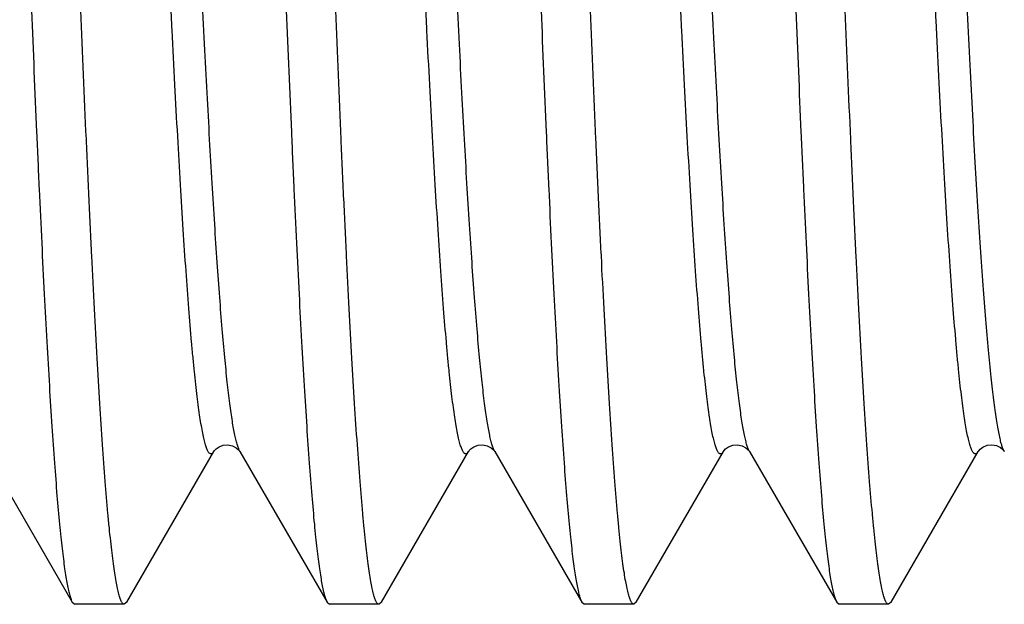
# Model space of a CAD drawing. Header units: inches. Extents: x 0 to 22, y 0 to 17.
# Tile 76 of 91: x 17.0225 to 17.1299, y 10.0979 to 10.1616. Entities that reach past the tile are written whole.
import ezdxf

# ---------------------------------------------------------------- set-up
doc = ezdxf.new("R2010")
doc.units = ezdxf.units.IN
doc.header["$LTSCALE"] = 1.21
doc.header["$MEASUREMENT"] = 0
doc.layers.get('0').update_dxf_attribs({"linetype": 'CONTINUOUS'})

msp = doc.modelspace()

# ---------------------------------------------------------------- linework, layer by layer
at = {"color": 7, "linetype": 'CONTINUOUS'}
for p, q in [((17.0187785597, 10.1145103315), (17.0282807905, 10.0980874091)), ((17.0342115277, 10.0980874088), (17.0437137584, 10.114510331)), ((17.0465452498, 10.1145273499), (17.0465554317, 10.1145105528)), ((17.0465555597, 10.1145103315), (17.0560577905, 10.0980874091)), ((17.0619885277, 10.0980874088), (17.0714907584, 10.114510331)), ((17.0743222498, 10.1145273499), (17.0743324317, 10.1145105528)), ((17.0743325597, 10.1145103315), (17.0838347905, 10.0980874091)), ((17.0897655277, 10.0980874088), (17.0992677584, 10.114510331)), ((17.1020992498, 10.1145273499), (17.1021094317, 10.1145105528)), ((17.1021095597, 10.1145103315), (17.1116117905, 10.0980874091)), ((17.1175425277, 10.0980874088), (17.1270447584, 10.114510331)), ((17.1298772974, 10.1145256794), (17.1298863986, 10.1145106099)), ((17.0282807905, 10.0980874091), (17.0285512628, 10.0978535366)), ((17.0339410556, 10.0978535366), (17.0285512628, 10.0978535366)), ((17.0342115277, 10.0980874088), (17.0339410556, 10.0978535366)), ((17.0560577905, 10.0980874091), (17.0563282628, 10.0978535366)), ((17.0617180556, 10.0978535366), (17.0563282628, 10.0978535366)), ((17.0619885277, 10.0980874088), (17.0617180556, 10.0978535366)), ((17.0838347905, 10.0980874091), (17.0841052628, 10.0978535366)), ((17.0894950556, 10.0978535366), (17.0841052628, 10.0978535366)), ((17.0897655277, 10.0980874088), (17.0894950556, 10.0978535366)), ((17.1116117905, 10.0980874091), (17.1118822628, 10.0978535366)), ((17.1172720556, 10.0978535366), (17.1118822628, 10.0978535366)), ((17.1175425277, 10.0980874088), (17.1172720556, 10.0978535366))]:
    msp.add_line(p, q, dxfattribs=at)
for points in [[(17.0437135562, 10.1145099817), (17.043716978, 10.114515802), (17.0437807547, 10.1146070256), (17.0439504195, 10.1147863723), (17.0442741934, 10.1150148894), (17.0447410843, 10.1151949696), (17.0452485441, 10.1152374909), (17.0457496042, 10.1151277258), (17.0461557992, 10.1149151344), (17.0464059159, 10.1147021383), (17.0465239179, 10.1145594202), (17.0465452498, 10.1145273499)], [(17.0714905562, 10.1145099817), (17.071493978, 10.114515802), (17.0715577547, 10.1146070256), (17.0717274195, 10.1147863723), (17.0720511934, 10.1150148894), (17.0725180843, 10.1151949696), (17.0730255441, 10.1152374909), (17.0735266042, 10.1151277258), (17.0739327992, 10.1149151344), (17.0741829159, 10.1147021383), (17.0743009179, 10.1145594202), (17.0743222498, 10.1145273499)], [(17.0992675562, 10.1145099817), (17.099270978, 10.114515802), (17.0993347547, 10.1146070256), (17.0995044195, 10.1147863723), (17.0998281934, 10.1150148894), (17.1002950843, 10.1151949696), (17.1008025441, 10.1152374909), (17.1013036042, 10.1151277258), (17.1017097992, 10.1149151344), (17.1019599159, 10.1147021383), (17.1020779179, 10.1145594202), (17.1020992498, 10.1145273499)], [(17.1270446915, 10.1145102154), (17.1271004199, 10.1145923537), (17.1272493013, 10.114756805), (17.1275473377, 10.1149816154), (17.1280082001, 10.1151786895), (17.1285304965, 10.1152401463), (17.1290410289, 10.1151420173), (17.1294576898, 10.1149349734), (17.1297189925, 10.1147206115), (17.129847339, 10.1145701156), (17.1298772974, 10.1145256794)]]:
    msp.add_lwpolyline(points, dxfattribs=at)
at = {"color": 9, "linetype": 'CONTINUOUS'}
for points, knots in [([(17.1270446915, 10.1145102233), (17.1270214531, 10.1144700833), (17.1269757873, 10.1143990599), (17.126899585, 10.1143124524), (17.1268314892, 10.1142643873), (17.1267773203, 10.1142453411), (17.1267381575, 10.1142400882), (17.1266989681, 10.1142433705), (17.1266448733, 10.1142596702), (17.1265765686, 10.1143043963), (17.1265002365, 10.1143874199), (17.1264243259, 10.1145017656), (17.1263485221, 10.1146479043), (17.126272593, 10.1148261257), (17.1261965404, 10.1150365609), (17.1260888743, 10.1153799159), (17.1259572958, 10.1158910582), (17.1258061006, 10.1166020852), (17.1256544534, 10.1174405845), (17.125502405, 10.1184056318), (17.1253501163, 10.1194961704), (17.1251976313, 10.1207109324), (17.1250450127, 10.1220484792), (17.1248922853, 10.1235072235), (17.1247394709, 10.1250854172), (17.1245288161, 10.1274223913), (17.1242680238, 10.1306271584), (17.1239636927, 10.1348022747), (17.1236589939, 10.1394007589), (17.1233539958, 10.1444005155), (17.1230487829, 10.1497775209), (17.1227434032, 10.1555059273), (17.1224378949, 10.1615581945), (17.1221322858, 10.1679052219), (17.1218265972, 10.17451649), (17.1215208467, 10.1813602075), (17.121215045, 10.1884034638), (17.1208039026, 10.1980947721), (17.1202938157, 10.2104477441), (17.1196864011, 10.2253907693), (17.1190790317, 10.2402850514), (17.1184719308, 10.254844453), (17.1178653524, 10.2687892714), (17.1174453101, 10.277848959), (17.1172323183, 10.2822305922)], [0, 0, 0, 0, 0.0008236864, 0.0014947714, 0.0020394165, 0.0022793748, 0.0025082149, 0.0027358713, 0.002972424, 0.0035049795, 0.0041596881, 0.0049648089, 0.005935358, 0.0070796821, 0.0084027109, 0.0099074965, 0.0134685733, 0.0177705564, 0.0228148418, 0.0285990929, 0.0351191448, 0.0423687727, 0.0503407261, 0.0590262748, 0.0684158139, 0.0784986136, 0.1006964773, 0.1255161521, 0.1528403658, 0.1825392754, 0.2144712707, 0.2484837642, 0.2844139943, 0.322089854, 0.36133075, 0.4019484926, 0.4437482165, 0.4865293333, 0.5742106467, 0.6633108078, 0.7521207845, 0.8389371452, 0.9220949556, 1, 1, 1, 1]), ([(17.1298863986, 10.1145106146), (17.1298603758, 10.1145556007), (17.1298091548, 10.1146559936), (17.1297379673, 10.1148235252), (17.1296666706, 10.1150193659), (17.1295660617, 10.115335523), (17.1294428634, 10.1158026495), (17.1293011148, 10.1164490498), (17.1291589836, 10.1172074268), (17.1290165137, 10.1180770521), (17.1288738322, 10.1190571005), (17.1287309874, 10.1201465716), (17.1285880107, 10.1213443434), (17.1283896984, 10.1231534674), (17.1281448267, 10.1256757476), (17.1278602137, 10.1290080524), (17.1275751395, 10.1327361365), (17.1272896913, 10.1368443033), (17.1270039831, 10.1413152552), (17.126718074, 10.1461301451), (17.126432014, 10.1512686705), (17.1261458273, 10.1567091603), (17.1257559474, 10.1644992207), (17.1252730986, 10.1748100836), (17.1247043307, 10.1877472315), (17.1241351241, 10.2012760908), (17.1235656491, 10.2151686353), (17.1229960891, 10.2291907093), (17.1224265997, 10.2431059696), (17.1218573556, 10.2566798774), (17.1212885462, 10.2696836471), (17.1208954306, 10.2781365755), (17.1206964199, 10.2822305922)], [0, 0, 0, 0, 0.0009276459, 0.0020088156, 0.0032475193, 0.0046463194, 0.0079296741, 0.011865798, 0.01645646, 0.0217002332, 0.0275940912, 0.0341334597, 0.041312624, 0.0491250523, 0.0666183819, 0.0865439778, 0.1088205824, 0.1333562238, 0.1600488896, 0.1887871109, 0.219450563, 0.2519106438, 0.2860310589, 0.3586728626, 0.4361552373, 0.5171750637, 0.60036926, 0.6843379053, 0.7676679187, 0.8489570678, 0.9268377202, 1, 1, 1, 1]), ([(17.0437135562, 10.1145099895), (17.0436905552, 10.1144702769), (17.0436453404, 10.114399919), (17.0435699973, 10.1143138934), (17.0435027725, 10.1142657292), (17.0434492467, 10.1142461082), (17.0434105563, 10.1142402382), (17.0433718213, 10.1142427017), (17.0433184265, 10.1142575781), (17.0432508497, 10.1142999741), (17.0431752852, 10.1143797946), (17.0431001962, 10.1144902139), (17.0430252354, 10.1146317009), (17.04295016, 10.114804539), (17.0428749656, 10.1150088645), (17.0427684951, 10.1153426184), (17.0426383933, 10.1158399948), (17.042488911, 10.1165323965), (17.0423389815, 10.1173494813), (17.0421886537, 10.1182903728), (17.0420380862, 10.1193540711), (17.0418873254, 10.1205393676), (17.0417364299, 10.1218448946), (17.0415854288, 10.1232691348), (17.0414343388, 10.1248104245), (17.041226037, 10.1270936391), (17.0409681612, 10.1302259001), (17.0406672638, 10.1343081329), (17.0403660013, 10.1388065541), (17.0400644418, 10.1437000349), (17.0397626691, 10.1489655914), (17.0394607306, 10.1545784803), (17.0391586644, 10.1605123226), (17.0388564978, 10.1667392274), (17.0385542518, 10.1732299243), (17.038251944, 10.1799539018), (17.0379495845, 10.1868795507), (17.0375428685, 10.1964221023), (17.0370382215, 10.2086042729), (17.0364375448, 10.2233664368), (17.0358368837, 10.2381189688), (17.0352364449, 10.2525848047), (17.0346364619, 10.266492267), (17.034221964, 10.2755467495), (17.0340119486, 10.2799363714)], [0, 0, 0, 0, 0.0008262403, 0.0015010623, 0.002049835, 0.0022914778, 0.0025213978, 0.0027492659, 0.0029850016, 0.003512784, 0.004159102, 0.0049529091, 0.0059096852, 0.0070380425, 0.00834307, 0.0098279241, 0.0133436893, 0.017593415, 0.0225788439, 0.0282979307, 0.0347467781, 0.0419194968, 0.0498090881, 0.0584072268, 0.0677045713, 0.0776908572, 0.0996841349, 0.1242867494, 0.1513851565, 0.1808535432, 0.2125546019, 0.2463402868, 0.2820525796, 0.3195242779, 0.35857981, 0.3990360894, 0.4407033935, 0.4833862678, 0.5709938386, 0.6602163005, 0.7493806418, 0.8368149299, 0.9208799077, 1, 1, 1, 1]), ([(17.0714905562, 10.1145099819), (17.071467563, 10.114470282), (17.0714223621, 10.1143999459), (17.07134704, 10.1143139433), (17.0712798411, 10.1142657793), (17.0712263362, 10.1142461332), (17.0711876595, 10.114240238), (17.0711489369, 10.1142426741), (17.0710955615, 10.1142575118), (17.071028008, 10.1142998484), (17.0709524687, 10.1143795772), (17.0708773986, 10.1144898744), (17.0708024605, 10.1146312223), (17.0707274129, 10.1148039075), (17.0706522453, 10.1150080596), (17.0705458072, 10.1153415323), (17.0704157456, 10.1158385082), (17.0702663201, 10.1165303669), (17.0701164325, 10.1173468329), (17.0699661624, 10.1182870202), (17.0698156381, 10.1193499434), (17.069664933, 10.1205343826), (17.0695140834, 10.1218389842), (17.0693631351, 10.1232622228), (17.0692120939, 10.1248024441), (17.069003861, 10.1270840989), (17.0687460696, 10.1302142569), (17.068445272, 10.1342937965), (17.0681441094, 10.1387893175), (17.0678426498, 10.1436797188), (17.0675409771, 10.1489420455), (17.0672391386, 10.1545515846), (17.0669371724, 10.1604819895), (17.0666351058, 10.1667054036), (17.0663329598, 10.1731925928), (17.066030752, 10.1799130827), (17.0657284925, 10.1868353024), (17.0653219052, 10.1963735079), (17.0648174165, 10.2085506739), (17.0642169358, 10.2233075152), (17.0636164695, 10.2380558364), (17.0630162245, 10.2525188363), (17.0624164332, 10.2664250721), (17.0620020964, 10.2754793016), (17.0617921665, 10.2798691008)], [0, 0, 0, 0, 0.0008263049, 0.0015012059, 0.0020501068, 0.002291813, 0.0025217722, 0.0027496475, 0.002985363, 0.0035130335, 0.0041591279, 0.004952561, 0.0059088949, 0.0070368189, 0.0083413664, 0.0098256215, 0.0133400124, 0.0175882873, 0.0225719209, 0.0282892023, 0.0347358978, 0.041906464, 0.0497936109, 0.0583892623, 0.0676839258, 0.0776674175, 0.0996547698, 0.1242511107, 0.1513430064, 0.1808047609, 0.2124991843, 0.2462783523, 0.2819843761, 0.3194501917, 0.3585003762, 0.3989519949, 0.4406154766, 0.4832955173, 0.5709009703, 0.6601269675, 0.7493015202, 0.8367536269, 0.9208447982, 1, 1, 1, 1]), ([(17.0992675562, 10.1145099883), (17.0992445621, 10.1144702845), (17.099199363, 10.1143999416), (17.0991240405, 10.1143139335), (17.0990568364, 10.1142657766), (17.0990033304, 10.114246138), (17.0989646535, 10.1142402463), (17.0989259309, 10.1142426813), (17.0988725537, 10.1142575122), (17.0988049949, 10.1142998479), (17.0987294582, 10.1143795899), (17.0986543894, 10.1144898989), (17.0985794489, 10.1146312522), (17.0985043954, 10.1148039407), (17.0984292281, 10.1150081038), (17.0983227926, 10.1153415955), (17.0981927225, 10.1158385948), (17.098043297, 10.1165304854), (17.0978934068, 10.1173469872), (17.0977431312, 10.1182872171), (17.097592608, 10.1193501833), (17.0974418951, 10.1205346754), (17.0972910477, 10.1218393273), (17.0971400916, 10.1232626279), (17.0969890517, 10.1248029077), (17.096780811, 10.1270846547), (17.0965230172, 10.1302149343), (17.0962222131, 10.1342946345), (17.0959210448, 10.1387903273), (17.0956195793, 10.1436809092), (17.0953179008, 10.1489434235), (17.0950160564, 10.1545531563), (17.0947140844, 10.1604837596), (17.0944120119, 10.1667073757), (17.0941098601, 10.1731947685), (17.0938076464, 10.179915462), (17.0935053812, 10.1868378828), (17.0930987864, 10.1963763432), (17.0925942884, 10.208553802), (17.0919937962, 10.2233109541), (17.0913933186, 10.2380595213), (17.0907930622, 10.252522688), (17.0901932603, 10.2664289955), (17.0897789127, 10.2754832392), (17.0895689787, 10.279873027)], [0, 0, 0, 0, 0.000826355, 0.0015012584, 0.0020501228, 0.0022918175, 0.0025217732, 0.0027496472, 0.0029853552, 0.0035130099, 0.0041591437, 0.0049526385, 0.0059089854, 0.0070368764, 0.0083414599, 0.0098258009, 0.0133402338, 0.0175886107, 0.0225723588, 0.028289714, 0.0347365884, 0.0419072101, 0.0497945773, 0.0583902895, 0.0676851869, 0.0776687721, 0.0996564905, 0.1242532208, 0.1513455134, 0.1808076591, 0.2125024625, 0.2462819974, 0.2819883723, 0.3194545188, 0.3585050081, 0.398956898, 0.4406206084, 0.4833008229, 0.5709064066, 0.6601321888, 0.7493061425, 0.8367572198, 0.9208468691, 1, 1, 1, 1]), ([(17.0465554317, 10.1145105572), (17.0465305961, 10.1145534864), (17.0464816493, 10.1146488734), (17.0464134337, 10.1148075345), (17.0463451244, 10.1149921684), (17.0462488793, 10.1152887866), (17.0461309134, 10.1157255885), (17.0459950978, 10.1163286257), (17.045858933, 10.1170344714), (17.0457224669, 10.1178425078), (17.0455857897, 10.1187520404), (17.0453946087, 10.1201640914), (17.0451595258, 10.1221764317), (17.0448875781, 10.1248824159), (17.0446150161, 10.1279672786), (17.0443419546, 10.1314191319), (17.0440685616, 10.1352246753), (17.0437949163, 10.1393692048), (17.0435210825, 10.1438367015), (17.0432471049, 10.1486098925), (17.0429730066, 10.1536703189), (17.0425992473, 10.1609340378), (17.0421362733, 10.1705765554), (17.0415913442, 10.1827167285), (17.0410459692, 10.1954774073), (17.0405002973, 10.208661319), (17.039954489, 10.2220646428), (17.039408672, 10.2354801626), (17.0388629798, 10.2487004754), (17.0383175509, 10.2615211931), (17.037943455, 10.269911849), (17.037754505, 10.2740069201)], [0, 0, 0, 0, 0.0009308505, 0.0020095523, 0.0032399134, 0.0046244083, 0.0078612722, 0.0117271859, 0.0162242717, 0.0213516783, 0.0271068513, 0.0334860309, 0.0480952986, 0.0651300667, 0.084528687, 0.1062189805, 0.130119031, 0.1561378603, 0.1841759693, 0.2141258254, 0.2458723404, 0.2792933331, 0.3506375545, 0.4270590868, 0.507379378, 0.5903590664, 0.6747174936, 0.7591525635, 0.8423609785, 0.9230585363, 1, 1, 1, 1]), ([(17.0743324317, 10.1145105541), (17.0743075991, 10.1145534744), (17.0742586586, 10.1146488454), (17.0741904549, 10.114807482), (17.074122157, 10.1149920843), (17.0740259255, 10.1152886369), (17.0739079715, 10.1157253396), (17.0737721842, 10.1163282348), (17.0736360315, 10.1170339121), (17.0734995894, 10.1178417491), (17.0733629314, 10.118751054), (17.0731717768, 10.1201627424), (17.0729367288, 10.1221745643), (17.0726648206, 10.124879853), (17.0723922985, 10.12796392), (17.0721192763, 10.1314148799), (17.0718459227, 10.1352194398), (17.0715723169, 10.1393629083), (17.0712985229, 10.1438292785), (17.0710245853, 10.1486012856), (17.0707505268, 10.1536604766), (17.0703768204, 10.1609224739), (17.0699139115, 10.1705627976), (17.0693690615, 10.1827003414), (17.0688237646, 10.1954584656), (17.0682781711, 10.2086399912), (17.067732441, 10.2220411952), (17.0671867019, 10.2354549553), (17.0666410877, 10.2486739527), (17.0660957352, 10.2614938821), (17.0657217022, 10.2698841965), (17.065532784, 10.2739791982)], [0, 0, 0, 0, 0.0009308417, 0.0020095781, 0.0032399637, 0.0046244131, 0.0078610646, 0.0117268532, 0.0162235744, 0.021350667, 0.0271054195, 0.0334840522, 0.0480921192, 0.0651254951, 0.0845225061, 0.1062109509, 0.1301089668, 0.1561256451, 0.1841615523, 0.214109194, 0.245853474, 0.2792722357, 0.3506122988, 0.4270304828, 0.5073485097, 0.5903274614, 0.6746870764, 0.7591255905, 0.8423400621, 0.9230465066, 1, 1, 1, 1]), ([(17.1021094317, 10.1145105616), (17.1020846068, 10.1145534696), (17.102035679, 10.1146488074), (17.101967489, 10.1148073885), (17.1018992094, 10.1149919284), (17.1018030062, 10.1152883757), (17.1016850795, 10.1157249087), (17.1015493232, 10.1163275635), (17.1014132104, 10.1170329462), (17.1012767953, 10.117840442), (17.1011401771, 10.1187493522), (17.1009490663, 10.1201604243), (17.1007140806, 10.1221713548), (17.1004422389, 10.1248754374), (17.1001697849, 10.1279581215), (17.0998968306, 10.1314075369), (17.0996235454, 10.1352104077), (17.0993500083, 10.1393520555), (17.099076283, 10.1438164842), (17.0988024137, 10.1485864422), (17.0985284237, 10.1536434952), (17.0981548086, 10.1609025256), (17.0976920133, 10.1705390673), (17.0971472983, 10.1826720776), (17.0966021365, 10.1954257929), (17.0960566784, 10.2086032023), (17.0955110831, 10.2220007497), (17.0949654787, 10.2354114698), (17.0944199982, 10.2486281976), (17.0938747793, 10.2614467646), (17.0935008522, 10.2698364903), (17.0933119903, 10.2739313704)], [0, 0, 0, 0, 0.0009308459, 0.0020095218, 0.0032398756, 0.004624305, 0.0078607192, 0.0117261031, 0.0162224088, 0.0213487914, 0.0271028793, 0.0334806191, 0.0480866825, 0.065117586, 0.0845117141, 0.1061969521, 0.1300915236, 0.1561045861, 0.1841367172, 0.2140804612, 0.2458208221, 0.2792357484, 0.3505687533, 0.4269810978, 0.507295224, 0.5902729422, 0.6746345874, 0.759079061, 0.8423039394, 0.9230257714, 1, 1, 1, 1])]:
    msp.add_open_spline(points, degree=3, knots=knots, dxfattribs=at)
at = {"color": 7, "linetype": 'CONTINUOUS'}
for points, knots in [([(17.0238319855, 10.1625646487), (17.0240104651, 10.1581438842), (17.0242809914, 10.151653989), (17.0246589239, 10.1432007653), (17.0249360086, 10.1373166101), (17.0252129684, 10.1317706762), (17.025489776, 10.1265849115), (17.0257663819, 10.1217798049), (17.026042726, 10.1173743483), (17.0263186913, 10.1133859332), (17.0265941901, 10.109830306), (17.0268313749, 10.1071449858), (17.0270235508, 10.1052238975), (17.0271619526, 10.1039560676), (17.0273002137, 10.1028057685), (17.0274383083, 10.1017741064), (17.0275761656, 10.1008620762), (17.0277136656, 10.1000704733), (17.0278507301, 10.0994000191), (17.0279700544, 10.098918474), (17.0280677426, 10.0985953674), (17.0281366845, 10.0983977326), (17.0282054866, 10.0982306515), (17.0282553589, 10.098131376), (17.0282807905, 10.098087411)], [0, 0, 0, 0, 0.2051315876, 0.3011584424, 0.3923170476, 0.4782469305, 0.5586105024, 0.6330918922, 0.7013992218, 0.7632657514, 0.8184514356, 0.8667445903, 0.8882488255, 0.9079644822, 0.9258745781, 0.9419639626, 0.9562212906, 0.9686379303, 0.9792109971, 0.987944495, 0.9916267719, 0.9948579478, 0.9976451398, 1, 1, 1, 1]), ([(17.0339410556, 10.0978535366), (17.0339286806, 10.0978535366), (17.0339031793, 10.0978566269), (17.033865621, 10.0978702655), (17.0338283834, 10.0978926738), (17.0337760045, 10.0979366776), (17.0337117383, 10.0980160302), (17.0336390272, 10.0981394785), (17.0335661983, 10.0982969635), (17.0334932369, 10.0984886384), (17.0334201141, 10.0987146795), (17.03331652, 10.0990833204), (17.0331899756, 10.0996312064), (17.0330445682, 10.1003925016), (17.0328987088, 10.1012897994), (17.0327524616, 10.1023221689), (17.0326059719, 10.1034885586), (17.032459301, 10.104787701), (17.0323124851, 10.1062181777), (17.0321087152, 10.1083827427), (17.0318572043, 10.1114041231), (17.0315649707, 10.115399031), (17.0312722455, 10.1198719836), (17.030979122, 10.1248031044), (17.0306857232, 10.1301704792), (17.0303921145, 10.1359502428), (17.0300983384, 10.1421166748), (17.0296969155, 10.1510306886), (17.0294106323, 10.15788692), (17.0292217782, 10.1625646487)], [0, 0, 0, 0, 0.0005704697, 0.0011714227, 0.0018290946, 0.002563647, 0.0043150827, 0.0065008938, 0.0091571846, 0.0123033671, 0.0159505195, 0.0201053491, 0.0299522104, 0.0418599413, 0.0558298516, 0.0718550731, 0.089923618, 0.1100194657, 0.1321230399, 0.1562121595, 0.210243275, 0.2718825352, 0.340862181, 0.4168798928, 0.4996008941, 0.5886596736, 0.6836623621, 0.7841872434, 1, 1, 1, 1]), ([(17.0516089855, 10.1625646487), (17.0517874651, 10.1581438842), (17.0520579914, 10.151653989), (17.0524359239, 10.1432007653), (17.0527130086, 10.1373166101), (17.0529899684, 10.1317706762), (17.053266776, 10.1265849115), (17.0535433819, 10.1217798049), (17.053819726, 10.1173743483), (17.0540956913, 10.1133859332), (17.0543711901, 10.109830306), (17.0546083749, 10.1071449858), (17.0548005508, 10.1052238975), (17.0549389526, 10.1039560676), (17.0550772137, 10.1028057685), (17.0552153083, 10.1017741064), (17.0553531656, 10.1008620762), (17.0554906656, 10.1000704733), (17.0556277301, 10.0994000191), (17.0557470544, 10.098918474), (17.0558447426, 10.0985953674), (17.0559136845, 10.0983977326), (17.0559824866, 10.0982306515), (17.0560323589, 10.098131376), (17.0560577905, 10.098087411)], [0, 0, 0, 0, 0.2051315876, 0.3011584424, 0.3923170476, 0.4782469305, 0.5586105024, 0.6330918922, 0.7013992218, 0.7632657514, 0.8184514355, 0.8667445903, 0.8882488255, 0.9079644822, 0.9258745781, 0.9419639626, 0.9562212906, 0.9686379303, 0.9792109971, 0.987944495, 0.9916267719, 0.9948579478, 0.9976451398, 1, 1, 1, 1]), ([(17.0617180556, 10.0978535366), (17.0617056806, 10.0978535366), (17.0616801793, 10.0978566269), (17.061642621, 10.0978702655), (17.0616053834, 10.0978926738), (17.0615530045, 10.0979366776), (17.0614887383, 10.0980160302), (17.0614160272, 10.0981394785), (17.0613431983, 10.0982969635), (17.0612702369, 10.0984886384), (17.0611971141, 10.0987146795), (17.06109352, 10.0990833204), (17.0609669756, 10.0996312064), (17.0608215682, 10.1003925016), (17.0606757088, 10.1012897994), (17.0605294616, 10.1023221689), (17.0603829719, 10.1034885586), (17.060236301, 10.104787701), (17.0600894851, 10.1062181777), (17.0598857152, 10.1083827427), (17.0596342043, 10.1114041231), (17.0593419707, 10.115399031), (17.0590492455, 10.1198719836), (17.058756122, 10.1248031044), (17.0584627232, 10.1301704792), (17.0581691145, 10.1359502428), (17.0578753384, 10.1421166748), (17.0574739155, 10.1510306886), (17.0571876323, 10.15788692), (17.0569987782, 10.1625646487)], [0, 0, 0, 0, 0.0005704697, 0.0011714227, 0.0018290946, 0.002563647, 0.0043150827, 0.0065008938, 0.0091571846, 0.0123033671, 0.0159505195, 0.0201053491, 0.0299522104, 0.0418599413, 0.0558298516, 0.0718550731, 0.089923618, 0.1100194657, 0.1321230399, 0.1562121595, 0.210243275, 0.2718825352, 0.340862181, 0.4168798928, 0.4996008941, 0.5886596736, 0.6836623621, 0.7841872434, 1, 1, 1, 1]), ([(17.0793859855, 10.1625646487), (17.0795644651, 10.1581438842), (17.0798349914, 10.151653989), (17.0802129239, 10.1432007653), (17.0804900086, 10.1373166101), (17.0807669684, 10.1317706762), (17.081043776, 10.1265849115), (17.0813203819, 10.1217798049), (17.081596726, 10.1173743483), (17.0818726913, 10.1133859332), (17.0821481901, 10.109830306), (17.0823853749, 10.1071449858), (17.0825775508, 10.1052238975), (17.0827159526, 10.1039560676), (17.0828542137, 10.1028057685), (17.0829923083, 10.1017741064), (17.0831301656, 10.1008620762), (17.0832676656, 10.1000704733), (17.0834047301, 10.0994000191), (17.0835240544, 10.098918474), (17.0836217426, 10.0985953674), (17.0836906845, 10.0983977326), (17.0837594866, 10.0982306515), (17.0838093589, 10.098131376), (17.0838347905, 10.098087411)], [0, 0, 0, 0, 0.2051315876, 0.3011584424, 0.3923170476, 0.4782469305, 0.5586105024, 0.6330918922, 0.7013992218, 0.7632657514, 0.8184514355, 0.8667445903, 0.8882488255, 0.9079644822, 0.9258745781, 0.9419639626, 0.9562212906, 0.9686379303, 0.9792109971, 0.987944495, 0.9916267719, 0.9948579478, 0.9976451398, 1, 1, 1, 1]), ([(17.0894950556, 10.097853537), (17.0894826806, 10.0978535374), (17.0894571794, 10.0978566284), (17.0894196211, 10.0978702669), (17.0893823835, 10.0978926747), (17.0893300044, 10.0979366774), (17.0892657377, 10.0980160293), (17.089193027, 10.0981394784), (17.0891201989, 10.0982969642), (17.0890472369, 10.0984886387), (17.0889741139, 10.0987146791), (17.0888705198, 10.0990833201), (17.0887439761, 10.0996312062), (17.0885985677, 10.1003925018), (17.0884527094, 10.1012897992), (17.0883064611, 10.1023221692), (17.0881599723, 10.1034885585), (17.0880133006, 10.1047877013), (17.0878664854, 10.1062181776), (17.087662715, 10.1083827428), (17.0874112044, 10.111404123), (17.0871189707, 10.115399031), (17.0868262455, 10.1198719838), (17.086533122, 10.1248031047), (17.0862397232, 10.1301704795), (17.0859461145, 10.1359502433), (17.0856523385, 10.1421166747), (17.0852509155, 10.1510306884), (17.0849646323, 10.1578869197), (17.0847757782, 10.1625646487)], [0, 0, 0, 0, 0.0005704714, 0.0011714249, 0.0018290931, 0.002563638, 0.0043150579, 0.0065008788, 0.0091571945, 0.012303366, 0.0159504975, 0.0201053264, 0.0299522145, 0.0418599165, 0.0558298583, 0.0718550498, 0.0899236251, 0.1100194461, 0.1321230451, 0.1562121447, 0.2102432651, 0.2718825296, 0.3408621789, 0.4168798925, 0.499600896, 0.5886596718, 0.6836623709, 0.7841872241, 1, 1, 1, 1]), ([(17.1071629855, 10.1625646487), (17.1073414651, 10.1581438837), (17.1076119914, 10.1516539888), (17.107989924, 10.1432007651), (17.1082670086, 10.1373166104), (17.1085439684, 10.1317706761), (17.108820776, 10.1265849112), (17.1090973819, 10.1217798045), (17.109373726, 10.1173743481), (17.1096496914, 10.1133859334), (17.10992519, 10.1098303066), (17.1101623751, 10.1071449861), (17.1103545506, 10.1052238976), (17.1104929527, 10.1039560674), (17.1106312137, 10.1028057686), (17.1107693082, 10.1017741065), (17.110907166, 10.1008620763), (17.111044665, 10.1000704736), (17.1111817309, 10.0994000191), (17.1113010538, 10.0989184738), (17.1113987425, 10.0985953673), (17.1114676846, 10.0983977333), (17.1115364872, 10.0982306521), (17.1115863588, 10.0981313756), (17.1116117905, 10.09808741)], [0, 0, 0, 0, 0.2051316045, 0.301158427, 0.3923170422, 0.4782469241, 0.5586104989, 0.6330918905, 0.701399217, 0.7632657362, 0.8184514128, 0.8667445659, 0.8882488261, 0.9079644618, 0.9258745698, 0.9419639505, 0.9562212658, 0.9686379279, 0.9792109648, 0.9879444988, 0.991626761, 0.9948579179, 0.9976451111, 1, 1, 1, 1]), ([(17.1172720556, 10.0978535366), (17.1172596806, 10.0978535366), (17.1172341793, 10.0978566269), (17.117196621, 10.0978702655), (17.1171593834, 10.0978926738), (17.1171070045, 10.0979366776), (17.1170427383, 10.0980160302), (17.1169700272, 10.0981394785), (17.1168971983, 10.0982969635), (17.1168242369, 10.0984886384), (17.1167511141, 10.0987146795), (17.11664752, 10.0990833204), (17.1165209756, 10.0996312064), (17.1163755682, 10.1003925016), (17.1162297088, 10.1012897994), (17.1160834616, 10.1023221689), (17.1159369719, 10.1034885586), (17.115790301, 10.104787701), (17.1156434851, 10.1062181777), (17.1154397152, 10.1083827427), (17.1151882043, 10.1114041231), (17.1148959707, 10.115399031), (17.1146032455, 10.1198719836), (17.114310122, 10.1248031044), (17.1140167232, 10.1301704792), (17.1137231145, 10.1359502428), (17.1134293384, 10.1421166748), (17.1130279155, 10.1510306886), (17.1127416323, 10.15788692), (17.1125527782, 10.1625646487)], [0, 0, 0, 0, 0.0005704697, 0.0011714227, 0.0018290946, 0.002563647, 0.0043150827, 0.0065008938, 0.0091571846, 0.0123033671, 0.0159505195, 0.0201053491, 0.0299522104, 0.0418599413, 0.0558298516, 0.0718550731, 0.089923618, 0.1100194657, 0.1321230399, 0.1562121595, 0.210243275, 0.2718825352, 0.340862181, 0.4168798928, 0.4996008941, 0.5886596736, 0.6836623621, 0.7841872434, 1, 1, 1, 1])]:
    msp.add_open_spline(points, degree=3, knots=knots, dxfattribs=at)

doc.saveas('drawing.dxf')
